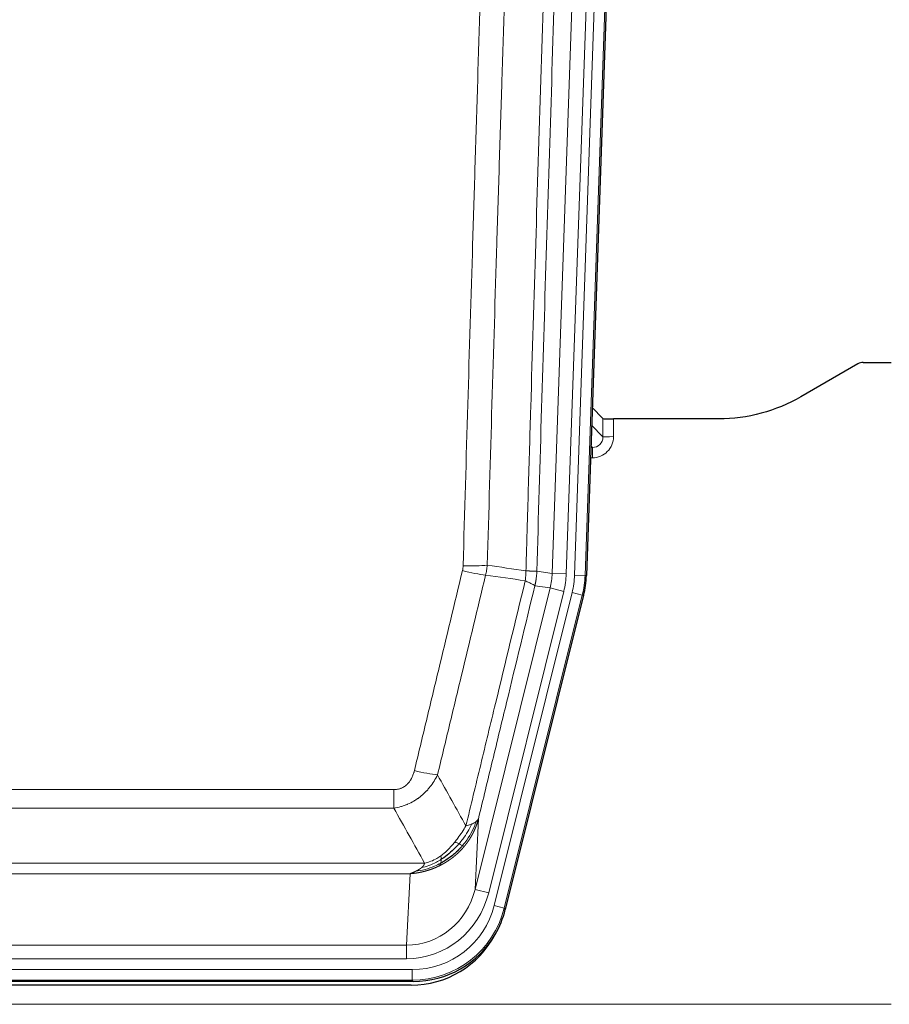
# Model space of a CAD drawing. Header units: inches. Extents: x 0 to 20790, y -12 to 14700.
# Tile 44 of 256: x 6093 to 6340, y 4926 to 5206. Entities that reach past the tile are written whole.
import ezdxf

# ---------------------------------------------------------------- set-up
doc = ezdxf.new("R2010")
doc.units = ezdxf.units.IN
doc.layers.add('1', color=7, linetype='Continuous', true_color=0xffffff)

msp = doc.modelspace()

# ---------------------------------------------------------------- linework, layer by layer
at = {"layer": '1', "color": 110, "linetype": 'Continuous', "lineweight": 13}
for p, q in [((6244.109, 5048.348), (6257.175, 5422.519)), ((6261.167, 5422.38), (6248.101, 5048.209)), ((6250.448, 5047.879), (6263.559, 5423.322)), ((6266.553, 5423.217), (6253.442, 5047.774)), ((6258.521, 5087.093), (6258.51, 5092.324)), ((6255.307, 5090.421), (6258.521, 5087.093)), ((6261.508, 5092.223), (6261.519, 5087.175)), ((6255.085, 5084.086), (6255.528, 5084.086)), ((6255.528, 5084.086), (6255.101, 5084.528)), ((6255.528, 5084.086), (6255.528, 5081.166)), ((6255.528, 5081.166), (6254.983, 5081.166)), ((6239.732, 5048.963), (6244.109, 5048.348)), ((6244.109, 5048.348), (6248.101, 5048.209)), ((6253.442, 5047.774), (6250.448, 5047.879)), ((6253.442, 5047.774), (6253.815, 5047.722)), ((6243.527, 5044.214), (6239.176, 5044.825)), ((6222.176, 4958.576), (6243.527, 5044.214)), ((6226.051, 4957.609), (6247.403, 5043.247)), ((6227.577, 4953.982), (6249.751, 5042.917)), ((6252.657, 5042.193), (6230.483, 4953.258)), ((6243.527, 5044.214), (6247.403, 5043.247)), ((6252.657, 5042.193), (6249.751, 5042.917)), ((6253.031, 5042.14), (6252.657, 5042.193)), ((5993.74, 4986.93), (6199.083, 4986.93)), ((6199.083, 4981.689), (6199.083, 4986.93)), ((6199.083, 4981.689), (5993.74, 4981.689)), ((6223.133, 4978.631), (6222.176, 4958.576)), ((5985.008, 4966.07), (6207.814, 4966.07)), ((6203.701, 4963.04), (5989.121, 4963.04)), ((6202.733, 4942.761), (6203.701, 4963.04)), ((6226.051, 4957.609), (6222.176, 4958.576)), ((6230.483, 4953.258), (6227.577, 4953.982)), ((6230.483, 4953.258), (6230.777, 4952.883)), ((5990.09, 4942.761), (6202.733, 4942.761)), ((6202.733, 4938.897), (6202.733, 4942.761)), ((6202.733, 4938.897), (5990.09, 4938.897)), ((5988.501, 4935.814), (6204.321, 4935.814)), ((6204.321, 4932.818), (6204.321, 4935.814)), ((6204.321, 4932.818), (5988.501, 4932.818)), ((6204.614, 4932.443), (6204.321, 4932.818)), ((5852.411, 4925.957), (6340.411, 4925.957))]:
    msp.add_line(p, q, dxfattribs=at)
at = {"layer": '1', "color": 2, "linetype": 'Continuous', "lineweight": 25}
for p, q in [((6266.933, 5423.367), (6253.815, 5047.722)), ((6330.955, 5107.835), (6314.791, 5098.493)), ((6332.454, 5108.237), (6340.411, 5108.237)), ((6258.51, 5092.324), (6255.482, 5095.459)), ((6291.411, 5092.223), (6261.508, 5092.223)), ((6253.031, 5042.14), (6230.777, 4952.883)), ((6204.614, 4932.443), (5988.208, 4932.443)), ((6204.023, 4931.4), (5988.8, 4931.4))]:
    msp.add_line(p, q, dxfattribs=at)
for centre, major_axis, ratio, start_param, end_param in [((6332.457, 5105.233), (0.923, -2.86), 0.9982885, 2.8298327, 3.3530369), ((6261.508, 5092.328), (3, 0), 0.0349646, 3.1753451, 4.712515), ((6226.795, 5048.673, 0), (-26.774, 3.763), 0.9986144, 3.0370169, 3.2461684), ((6204.557, 4959.48, 0), (-16.66, 21.323), 0.9977958, 3.5187977, 3.8037475), ((6203.997, 4958.416, 0), (-16.639, 21.297), 0.9990195, 2.4788434, 3.5628372), ((6204.557, 4959.48, 0), (-16.66, 21.323), 0.9977958, 2.4794378, 3.5187977)]:
    msp.add_ellipse(centre, major_axis=major_axis, ratio=ratio, start_param=start_param, end_param=end_param, dxfattribs=at)
at = {"layer": '1', "color": 110, "linetype": 'Continuous', "lineweight": 13}
for centre, major_axis, ratio, start_param, end_param in [((6255.515, 5087.175), (3.237, -5.067), 0.9977321, 5.7157535, 7.2865499), ((6255.515, 5087.097), (1.726, -2.474), 0.9943829, 5.6754356, 7.2462319), ((6261.519, 5087.097), (-3, -0.006), 0.0261769, 4.7123351, 6.249505), ((6218.778, 5051.668), (-9.996, 0.288), 0.1133347, 1.5740649, 2.3314742), ((6218.591, 5050.262), (-9.719, 2.353), 0.1107863, 1.5976112, 2.3432486), ((6224.083, 5049.055), (19.844, -2.789), 0.9980617, 6.1786096, 6.387761), ((6224.083, 5049.055), (23.799, -3.345), 0.9986144, 6.1786096, 6.387761), ((6226.43, 5048.725, 0), (-23.799, 3.345), 0.9986144, 3.0370169, 3.2461684), ((6226.43, 5048.725), (26.766, -3.762), 0.9989218, 6.1786096, 6.387761), ((6204.929, 4993.688), (9.722, -2.342), 0.1329353, 4.744395, 5.4873531), ((6202.812, 4963.744), (-1.001, -20.961), 0.9530564, 0.0460885, 1.3674009), ((6202.812, 4963.744, 0), (-1.185, -24.82), 0.9658521, 0.0460885, 1.3674009), ((6204.27, 4959.846, 0), (-14.809, 18.954), 0.9977958, 2.4794378, 3.8037475), ((6204.27, 4959.846), (16.651, -21.313), 0.9982842, 5.6210305, 6.9453401)]:
    msp.add_ellipse(centre, major_axis=major_axis, ratio=ratio, start_param=start_param, end_param=end_param, dxfattribs=at)
for points, knots in [([(6236.643, 5049.094), (6236.698, 5051.027), (6236.754, 5052.961), (6236.866, 5056.828), (6237.035, 5062.63), (6237.43, 5076.171), (6237.774, 5087.783), (6238.467, 5111.016), (6239.407, 5142.016), (6240.866, 5188.58), (6241.87, 5219.666), (6242.444, 5237.164), (6242.508, 5239.109), (6242.636, 5242.998), (6242.828, 5248.831), (6243.28, 5262.444), (6243.671, 5274.115), (6244, 5283.842), (6244.066, 5285.787), (6244.198, 5289.678), (6244.396, 5295.514), (6244.861, 5309.131), (6245.264, 5320.802), (6246.075, 5344.142), (6247.173, 5375.261), (6248.3, 5406.373), (6248.872, 5421.928)], [0, 0, 0, 0, 0.015625, 0.015625, 0.03125, 0.0625, 0.125, 0.125, 0.25, 0.375, 0.5, 0.5, 0.515625, 0.515625, 0.53125, 0.5625, 0.625, 0.625, 0.640625, 0.640625, 0.65625, 0.6875, 0.75, 0.75, 0.875, 1, 1, 1, 1]), ([(6251.927, 5420.452), (6251.357, 5404.953), (6250.233, 5373.952), (6249.139, 5342.945), (6248.329, 5319.688), (6247.928, 5308.059), (6247.464, 5294.49), (6247.266, 5288.675), (6247.135, 5284.798), (6247.069, 5282.86), (6246.741, 5273.168), (6246.351, 5261.54), (6245.901, 5247.975), (6245.709, 5242.163), (6245.581, 5238.288), (6245.517, 5236.351), (6244.945, 5218.916), (6243.943, 5187.942), (6242.489, 5141.547), (6241.082, 5095.217), (6240.177, 5064.374), (6239.732, 5048.963)], [0, 0, 0, 0, 0.125, 0.25, 0.25, 0.3125, 0.34375, 0.359375, 0.359375, 0.375, 0.375, 0.4375, 0.46875, 0.484375, 0.484375, 0.5, 0.5, 0.625, 0.75, 0.875, 1, 1, 1, 1]), ([(6218.778, 5050.534), (6219.216, 5065.772), (6220.106, 5096.272), (6221.027, 5126.82), (6221.729, 5149.749), (6221.965, 5157.395), (6222.441, 5172.692), (6222.681, 5180.344), (6223.406, 5203.308), (6223.897, 5218.624), (6224.521, 5237.778), (6224.646, 5241.609), (6224.897, 5249.27), (6225.275, 5260.763), (6225.658, 5272.255), (6226.429, 5295.24), (6227.471, 5325.887), (6229.079, 5371.859), (6230.179, 5402.508), (6230.737, 5417.832)], [0, 0, 0, 0, 0.125, 0.25, 0.25, 0.3125, 0.3125, 0.375, 0.375, 0.5, 0.5, 0.53125, 0.53125, 0.5625, 0.625, 0.625, 0.75, 0.875, 1, 1, 1, 1]), ([(6237.62, 5417.489), (6237.062, 5402.183), (6235.96, 5371.573), (6234.35, 5325.658), (6233.306, 5295.049), (6232.535, 5272.093), (6232.152, 5260.615), (6231.773, 5249.137), (6231.521, 5241.485), (6231.396, 5237.659), (6230.771, 5218.529), (6230.28, 5203.232), (6229.553, 5180.296), (6229.313, 5172.654), (6228.837, 5157.376), (6228.6, 5149.739), (6227.897, 5126.839), (6226.976, 5096.33), (6226.084, 5065.868), (6225.646, 5050.649)], [0, 0, 0, 0, 0.125, 0.25, 0.375, 0.375, 0.4375, 0.46875, 0.46875, 0.5, 0.5, 0.625, 0.625, 0.6875, 0.6875, 0.75, 0.75, 0.875, 1, 1, 1, 1]), ([(6218.778, 5050.534), (6218.771, 5050.296), (6218.752, 5050.059), (6218.69, 5049.588), (6218.647, 5049.355), (6218.591, 5049.123)], [0, 0, 0, 0, 0.5, 0.5, 1, 1, 1, 1]), ([(6204.929, 4992.321), (6206.064, 4997.048), (6207.199, 5001.777), (6209.471, 5011.239), (6210.609, 5015.971), (6214.024, 5030.172), (6216.305, 5039.644), (6218.591, 5049.123)], [0, 0, 0, 0, 0.25, 0.25, 0.5, 0.5, 1, 1, 1, 1]), ([(6225.187, 5047.849), (6222.899, 5038.384), (6220.615, 5028.924), (6217.195, 5014.743), (6216.057, 5010.017), (6213.781, 5000.569), (6212.645, 4995.847), (6211.509, 4991.126)], [0, 0, 0, 0, 0.5, 0.5, 0.75, 0.75, 1, 1, 1, 1]), ([(6236.643, 5049.094), (6236.622, 5048.616), (6236.606, 5048.141), (6236.548, 5047.195), (6236.506, 5046.726), (6236.431, 5046.26)], [0, 0, 0, 0, 0.5, 0.5, 1, 1, 1, 1]), ([(6236.643, 5049.094), (6236.655, 5049.093), (6236.681, 5049.091), (6236.719, 5049.088), (6236.757, 5049.084), (6236.795, 5049.081), (6236.833, 5049.078), (6236.872, 5049.075), (6236.91, 5049.072), (6236.949, 5049.069), (6236.987, 5049.066), (6237.026, 5049.063), (6237.065, 5049.06), (6237.104, 5049.057), (6237.143, 5049.054), (6237.182, 5049.051), (6237.221, 5049.049), (6237.26, 5049.046), (6237.3, 5049.043), (6237.339, 5049.04), (6237.378, 5049.038), (6237.417, 5049.035), (6237.456, 5049.032), (6237.496, 5049.03), (6237.535, 5049.027), (6237.574, 5049.025), (6237.613, 5049.022), (6237.652, 5049.02), (6237.691, 5049.017), (6237.73, 5049.015), (6237.769, 5049.013), (6237.808, 5049.01), (6237.847, 5049.008), (6237.886, 5049.006), (6237.924, 5049.004), (6237.963, 5049.002), (6238.001, 5048.999), (6238.039, 5048.997), (6238.078, 5048.995), (6238.116, 5048.993), (6238.153, 5048.991), (6238.191, 5048.99), (6238.228, 5048.988), (6238.266, 5048.986), (6238.303, 5048.984), (6238.34, 5048.983), (6238.376, 5048.981), (6238.413, 5048.979), (6238.449, 5048.978), (6238.485, 5048.976), (6238.521, 5048.975), (6238.556, 5048.973), (6238.591, 5048.972), (6238.626, 5048.971), (6238.661, 5048.97), (6238.695, 5048.968), (6238.729, 5048.967), (6238.763, 5048.966), (6238.796, 5048.965), (6238.831, 5048.964), (6238.868, 5048.963), (6238.906, 5048.962), (6238.944, 5048.961), (6238.981, 5048.96), (6239.017, 5048.959), (6239.052, 5048.959), (6239.086, 5048.958), (6239.119, 5048.957), (6239.152, 5048.957), (6239.184, 5048.956), (6239.215, 5048.955), (6239.245, 5048.955), (6239.274, 5048.955), (6239.302, 5048.954), (6239.33, 5048.954), (6239.356, 5048.954), (6239.382, 5048.954), (6239.407, 5048.954), (6239.431, 5048.954), (6239.454, 5048.954), (6239.476, 5048.954), (6239.498, 5048.954), (6239.518, 5048.954), (6239.538, 5048.954), (6239.557, 5048.954), (6239.575, 5048.955), (6239.592, 5048.955), (6239.608, 5048.956), (6239.623, 5048.956), (6239.637, 5048.956), (6239.651, 5048.957), (6239.663, 5048.958), (6239.675, 5048.958), (6239.686, 5048.959), (6239.696, 5048.959), (6239.705, 5048.96), (6239.713, 5048.961), (6239.72, 5048.962), (6239.727, 5048.963), (6239.73, 5048.963), (6239.732, 5048.963)], [0, 0, 0, 0, 0.0069372, 0.0139334, 0.0209887, 0.028103, 0.0352764, 0.0425088, 0.0498003, 0.0571509, 0.0645605, 0.0720292, 0.0795569, 0.0871437, 0.0947896, 0.1024945, 0.1102584, 0.1180815, 0.1259636, 0.1339048, 0.141905, 0.1499643, 0.1580827, 0.1662601, 0.1744966, 0.1827922, 0.1911468, 0.1995605, 0.2080333, 0.2165651, 0.225156, 0.233806, 0.2425151, 0.2512832, 0.2601104, 0.2689967, 0.277942, 0.2869465, 0.29601, 0.3051325, 0.3143142, 0.3235549, 0.3328547, 0.3422136, 0.3516315, 0.3611085, 0.3706446, 0.3802398, 0.3898941, 0.3996074, 0.4093798, 0.4192113, 0.4291019, 0.4390515, 0.4490602, 0.459128, 0.4692549, 0.4794409, 0.4896859, 0.4999901, 0.5124905, 0.524991, 0.5374914, 0.5499918, 0.5624922, 0.5749926, 0.587493, 0.5999934, 0.6124937, 0.6249941, 0.6374944, 0.6499948, 0.6624951, 0.6749954, 0.6874957, 0.699996, 0.7124963, 0.7249966, 0.7374968, 0.7499971, 0.7624973, 0.7749976, 0.7874978, 0.799998, 0.8124982, 0.8249984, 0.8374986, 0.8499988, 0.8624989, 0.8749991, 0.8874992, 0.8999993, 0.9124995, 0.9249996, 0.9374997, 0.9499998, 0.9624998, 0.9749999, 0.9875, 1, 1, 1, 1]), ([(6239.732, 5048.963), (6239.732, 5048.951), (6239.73, 5048.903), (6239.727, 5048.801), (6239.72, 5048.635), (6239.708, 5048.405), (6239.69, 5048.112), (6239.661, 5047.756), (6239.619, 5047.337), (6239.575, 5046.978), (6239.537, 5046.703), (6239.511, 5046.531), (6239.485, 5046.365), (6239.458, 5046.202), (6239.431, 5046.045), (6239.403, 5045.892), (6239.375, 5045.743), (6239.347, 5045.599), (6239.318, 5045.459), (6239.289, 5045.323), (6239.261, 5045.193), (6239.232, 5045.066), (6239.204, 5044.944), (6239.185, 5044.864), (6239.176, 5044.825)], [0, 0, 0, 0, 0.0092499, 0.0337179, 0.073404, 0.128308, 0.1984299, 0.2837694, 0.3843264, 0.5001005, 0.5424888, 0.5838484, 0.6241794, 0.6634821, 0.7017567, 0.7390032, 0.7752221, 0.8104134, 0.8445775, 0.8777146, 0.909825, 0.9409091, 0.9709673, 1, 1, 1, 1]), ([(6219.577, 4976.617), (6220.975, 4982.411), (6222.374, 4988.208), (6225.176, 4999.806), (6226.579, 5005.608), (6230.793, 5023.019), (6233.608, 5034.635), (6236.431, 5046.26)], [0, 0, 0, 0, 0.25, 0.25, 0.5, 0.5, 1, 1, 1, 1]), ([(6239.176, 5044.825), (6236.49, 5033.777), (6233.81, 5022.736), (6229.799, 5006.187), (6228.464, 5000.673), (6225.796, 4989.649), (6224.464, 4984.139), (6223.133, 4978.631)], [0, 0, 0, 0, 0.5, 0.5, 0.75, 0.75, 1, 1, 1, 1]), ([(6236.431, 5046.26), (6236.839, 5046.067), (6237.212, 5045.893), (6237.87, 5045.583), (6238.156, 5045.446), (6238.627, 5045.209), (6238.813, 5045.109), (6239.077, 5044.942), (6239.154, 5044.876), (6239.176, 5044.825)], [0, 0, 0, 0, 0.25, 0.25, 0.5, 0.5, 0.75, 0.75, 1, 1, 1, 1]), ([(6204.929, 4992.321), (6204.908, 4992.233), (6204.886, 4992.146), (6204.84, 4991.972), (6204.816, 4991.885), (6204.741, 4991.626), (6204.686, 4991.455), (6204.568, 4991.117), (6204.505, 4990.95), (6204.368, 4990.62), (6204.295, 4990.457), (6204.138, 4990.136), (6204.054, 4989.978), (6203.918, 4989.744), (6203.872, 4989.667), (6203.775, 4989.514), (6203.726, 4989.438), (6203.572, 4989.214), (6203.464, 4989.07), (6203.236, 4988.791), (6203.116, 4988.657), (6202.927, 4988.464), (6202.829, 4988.369), (6202.728, 4988.278), (6202.66, 4988.218), (6202.626, 4988.188), (6202.451, 4988.042), (6202.307, 4987.934), (6201.86, 4987.631), (6201.543, 4987.462), (6201.123, 4987.292), (6201.038, 4987.26), (6200.865, 4987.201), (6200.778, 4987.174), (6200.516, 4987.098), (6200.34, 4987.058), (6199.986, 4986.993), (6199.807, 4986.969), (6199.447, 4986.938), (6199.265, 4986.93), (6199.083, 4986.93)], [0, 0, 0, 0, 0.03125, 0.03125, 0.0625, 0.0625, 0.125, 0.125, 0.1875, 0.1875, 0.25, 0.25, 0.3125, 0.3125, 0.34375, 0.34375, 0.375, 0.375, 0.4375, 0.4375, 0.5, 0.5, 0.53125, 0.546875, 0.546875, 0.5625, 0.5625, 0.625, 0.625, 0.75, 0.75, 0.78125, 0.78125, 0.8125, 0.8125, 0.875, 0.875, 0.9375, 0.9375, 1, 1, 1, 1]), ([(6211.509, 4991.126), (6211.212, 4990.515), (6210.886, 4989.923), (6210.173, 4988.779), (6209.786, 4988.227), (6209.158, 4987.431), (6208.886, 4987.106), (6208.601, 4986.79), (6208.486, 4986.664), (6208.427, 4986.602), (6208.252, 4986.416), (6208.133, 4986.293), (6207.531, 4985.693), (6207.022, 4985.244), (6206.349, 4984.722), (6206.213, 4984.62), (6206.006, 4984.47), (6205.937, 4984.42), (6205.797, 4984.323), (6205.727, 4984.274), (6205.375, 4984.036), (6205.088, 4983.855), (6204.212, 4983.341), (6203.607, 4983.037), (6202.903, 4982.739), (6202.825, 4982.707), (6202.667, 4982.643), (6202.588, 4982.612), (6202.35, 4982.52), (6202.191, 4982.462), (6201.711, 4982.295), (6201.388, 4982.195), (6200.413, 4981.924), (6199.753, 4981.786), (6199.083, 4981.689)], [0, 0, 0, 0, 0.125, 0.125, 0.25, 0.25, 0.3125, 0.328125, 0.328125, 0.34375, 0.34375, 0.375, 0.375, 0.5, 0.5, 0.53125, 0.53125, 0.546875, 0.546875, 0.5625, 0.5625, 0.625, 0.625, 0.75, 0.75, 0.765625, 0.765625, 0.78125, 0.78125, 0.8125, 0.8125, 0.875, 0.875, 1, 1, 1, 1]), ([(6222.494, 4977.848), (6221.882, 4976.035), (6220.986, 4974.256), (6219.456, 4972.074), (6219.046, 4971.544), (6218.611, 4971.034)], [0, 0, 0, 0, 0.75, 0.75, 1, 1, 1, 1]), ([(6223.133, 4978.631), (6223.127, 4978.608), (6223.115, 4978.562), (6223.097, 4978.494), (6223.079, 4978.426), (6223.061, 4978.358), (6223.042, 4978.291), (6223.023, 4978.223), (6223.004, 4978.156), (6222.985, 4978.09), (6222.966, 4978.024), (6222.947, 4977.957), (6222.927, 4977.892), (6222.907, 4977.826), (6222.887, 4977.761), (6222.867, 4977.696), (6222.847, 4977.632), (6222.827, 4977.568), (6222.806, 4977.504), (6222.785, 4977.44), (6222.765, 4977.377), (6222.744, 4977.313), (6222.722, 4977.251), (6222.701, 4977.188), (6222.68, 4977.126), (6222.658, 4977.064), (6222.637, 4977.002), (6222.615, 4976.941), (6222.593, 4976.88), (6222.571, 4976.819), (6222.549, 4976.759), (6222.527, 4976.699), (6222.505, 4976.639), (6222.482, 4976.579), (6222.46, 4976.52), (6222.437, 4976.461), (6222.414, 4976.402), (6222.391, 4976.344), (6222.369, 4976.286), (6222.345, 4976.228), (6222.322, 4976.171), (6222.299, 4976.113), (6222.276, 4976.056), (6222.252, 4976), (6222.229, 4975.943), (6222.205, 4975.887), (6222.182, 4975.832), (6222.158, 4975.776), (6222.134, 4975.721), (6222.11, 4975.666), (6222.087, 4975.611), (6222.063, 4975.557), (6222.038, 4975.503), (6222.014, 4975.449), (6221.99, 4975.396), (6221.966, 4975.343), (6221.942, 4975.29), (6221.917, 4975.237), (6221.893, 4975.185), (6221.868, 4975.133), (6221.844, 4975.081), (6221.819, 4975.029), (6221.795, 4974.978), (6221.77, 4974.927), (6221.745, 4974.877), (6221.721, 4974.826), (6221.696, 4974.776), (6221.671, 4974.726), (6221.646, 4974.677), (6221.621, 4974.628), (6221.597, 4974.579), (6221.572, 4974.53), (6221.547, 4974.482), (6221.522, 4974.434), (6221.497, 4974.386), (6221.472, 4974.338), (6221.447, 4974.291), (6221.422, 4974.244), (6221.397, 4974.197), (6221.372, 4974.151), (6221.347, 4974.105), (6221.322, 4974.059), (6221.296, 4974.013), (6221.271, 4973.968), (6221.246, 4973.923), (6221.221, 4973.878), (6221.196, 4973.833), (6221.171, 4973.789), (6221.146, 4973.745), (6221.121, 4973.701), (6221.096, 4973.658), (6221.071, 4973.614), (6221.046, 4973.571), (6221.021, 4973.529), (6220.996, 4973.486), (6220.971, 4973.444), (6220.946, 4973.402), (6220.921, 4973.361), (6220.896, 4973.319), (6220.871, 4973.278), (6220.846, 4973.237), (6220.821, 4973.197), (6220.797, 4973.157), (6220.772, 4973.117), (6220.747, 4973.077), (6220.722, 4973.037), (6220.698, 4972.998), (6220.673, 4972.959), (6220.648, 4972.92), (6220.624, 4972.882), (6220.599, 4972.843), (6220.575, 4972.805), (6220.55, 4972.768), (6220.526, 4972.73), (6220.502, 4972.693), (6220.477, 4972.656), (6220.453, 4972.619), (6220.429, 4972.583), (6220.405, 4972.547), (6220.381, 4972.511), (6220.357, 4972.475), (6220.333, 4972.439), (6220.309, 4972.404), (6220.285, 4972.369), (6220.261, 4972.334), (6220.237, 4972.3), (6220.214, 4972.266), (6220.19, 4972.232), (6220.166, 4972.198), (6220.143, 4972.164), (6220.12, 4972.131), (6220.096, 4972.098), (6220.073, 4972.065), (6220.05, 4972.033), (6220.027, 4972), (6220.004, 4971.968), (6219.981, 4971.936), (6219.958, 4971.905), (6219.935, 4971.873), (6219.912, 4971.842), (6219.89, 4971.811), (6219.867, 4971.781), (6219.845, 4971.75), (6219.822, 4971.72), (6219.8, 4971.69), (6219.778, 4971.66), (6219.756, 4971.631), (6219.734, 4971.601), (6219.712, 4971.572), (6219.69, 4971.544), (6219.668, 4971.515), (6219.647, 4971.487), (6219.625, 4971.459), (6219.604, 4971.431), (6219.582, 4971.403), (6219.561, 4971.375), (6219.54, 4971.348), (6219.519, 4971.321), (6219.498, 4971.294), (6219.477, 4971.268), (6219.456, 4971.241), (6219.435, 4971.215), (6219.415, 4971.189), (6219.395, 4971.164), (6219.374, 4971.138), (6219.354, 4971.113), (6219.334, 4971.088), (6219.314, 4971.063), (6219.294, 4971.039), (6219.274, 4971.014), (6219.255, 4970.99), (6219.235, 4970.966), (6219.216, 4970.942), (6219.196, 4970.919), (6219.177, 4970.895), (6219.158, 4970.872), (6219.139, 4970.849), (6219.12, 4970.827), (6219.108, 4970.812), (6219.101, 4970.804)], [0, 0, 0, 0, 0.0080212, 0.0160154, 0.0239827, 0.0319231, 0.0398365, 0.0477229, 0.0555824, 0.0634149, 0.0712205, 0.0789992, 0.0867509, 0.0944756, 0.1021734, 0.1098443, 0.1174881, 0.1251051, 0.1326951, 0.1402581, 0.1477942, 0.1553034, 0.1627856, 0.1702408, 0.1776691, 0.1850704, 0.1924448, 0.1997923, 0.2071128, 0.2144063, 0.2216729, 0.2289126, 0.2361253, 0.243311, 0.2504698, 0.2576016, 0.2647065, 0.2717845, 0.2788355, 0.2858595, 0.2928566, 0.2998268, 0.30677, 0.3136862, 0.3205755, 0.3274379, 0.3342733, 0.3410817, 0.3478632, 0.3546178, 0.3613454, 0.3680461, 0.3747198, 0.3813665, 0.3879863, 0.3945792, 0.4011451, 0.4076841, 0.4141961, 0.4206811, 0.4271393, 0.4335704, 0.4399746, 0.4463519, 0.4527022, 0.4590256, 0.465322, 0.4715915, 0.477834, 0.4840496, 0.4902382, 0.4963999, 0.5025346, 0.5086424, 0.5147232, 0.5207771, 0.526804, 0.532804, 0.5387771, 0.5447232, 0.5506423, 0.5565345, 0.5623997, 0.568238, 0.5740494, 0.5798338, 0.5855912, 0.5913217, 0.5970253, 0.6027019, 0.6083515, 0.6139742, 0.61957, 0.6251388, 0.6306807, 0.6361956, 0.6416836, 0.6471446, 0.6525787, 0.6579858, 0.663366, 0.6687192, 0.6740455, 0.6793448, 0.6846172, 0.6898627, 0.6950812, 0.7002727, 0.7054373, 0.710575, 0.7156857, 0.7207694, 0.7258262, 0.7308561, 0.735859, 0.740835, 0.745784, 0.7507061, 0.7556012, 0.7604694, 0.7653107, 0.7701249, 0.7749123, 0.7796727, 0.7844061, 0.7891127, 0.7937922, 0.7984448, 0.8030705, 0.8076692, 0.812241, 0.8167858, 0.8213037, 0.8257947, 0.8302587, 0.8346957, 0.8391058, 0.843489, 0.8478452, 0.8521745, 0.8564768, 0.8607522, 0.8650006, 0.8692221, 0.8734166, 0.8775842, 0.8817249, 0.8858386, 0.8899254, 0.8939852, 0.8980181, 0.902024, 0.906003, 0.909955, 0.9138802, 0.9177783, 0.9216495, 0.9254938, 0.9293111, 0.9331015, 0.936865, 0.9406015, 0.944311, 0.9479937, 0.9516493, 0.9552781, 0.9588799, 0.9624547, 0.9660026, 0.9695236, 0.9730176, 0.9764847, 0.9799249, 0.9833381, 0.9867243, 0.9900837, 0.993416, 0.9967215, 1, 1, 1, 1]), ([(6222.494, 4977.848), (6222.455, 4977.818), (6222.415, 4977.788), (6222.247, 4977.669), (6222.108, 4977.582), (6221.805, 4977.414), (6221.64, 4977.333), (6221.405, 4977.228), (6221.345, 4977.202), (6221.284, 4977.176)], [0, 0, 0, 0, 0.125, 0.125, 0.5, 0.5, 0.875, 0.875, 1, 1, 1, 1]), ([(6223.133, 4978.631), (6223.049, 4978.422), (6222.907, 4978.223), (6222.644, 4977.971), (6222.572, 4977.909), (6222.494, 4977.848)], [0, 0, 0, 0, 0.75, 0.75, 1, 1, 1, 1]), ([(6219.577, 4976.617), (6218.884, 4975.477), (6218.117, 4974.288), (6216.99, 4972.758), (6216.7, 4972.38), (6216.401, 4972.01)], [0, 0, 0, 0, 0.75, 0.75, 1, 1, 1, 1]), ([(6221.284, 4977.176), (6220.585, 4975.711), (6219.714, 4974.256), (6218.354, 4972.438), (6217.997, 4971.993), (6217.626, 4971.561)], [0, 0, 0, 0, 0.75, 0.75, 1, 1, 1, 1]), ([(6221.284, 4977.176), (6221.161, 4977.125), (6221.033, 4977.075), (6220.7, 4976.953), (6220.49, 4976.882), (6220.048, 4976.746), (6219.817, 4976.68), (6219.577, 4976.617)], [0, 0, 0, 0, 0.25, 0.25, 0.625, 0.625, 1, 1, 1, 1]), ([(6219.101, 4970.804), (6219.087, 4970.787), (6219.057, 4970.752), (6219.013, 4970.699), (6218.969, 4970.647), (6218.925, 4970.595), (6218.88, 4970.543), (6218.835, 4970.491), (6218.791, 4970.44), (6218.746, 4970.389), (6218.701, 4970.338), (6218.656, 4970.287), (6218.611, 4970.237), (6218.565, 4970.186), (6218.52, 4970.136), (6218.475, 4970.087), (6218.429, 4970.037), (6218.384, 4969.988), (6218.338, 4969.938), (6218.292, 4969.89), (6218.246, 4969.841), (6218.2, 4969.792), (6218.154, 4969.744), (6218.108, 4969.696), (6218.062, 4969.648), (6218.015, 4969.6), (6217.969, 4969.553), (6217.923, 4969.506), (6217.876, 4969.459), (6217.829, 4969.412), (6217.783, 4969.366), (6217.736, 4969.319), (6217.689, 4969.273), (6217.642, 4969.227), (6217.595, 4969.182), (6217.548, 4969.136), (6217.501, 4969.091), (6217.454, 4969.046), (6217.407, 4969.001), (6217.359, 4968.957), (6217.312, 4968.912), (6217.264, 4968.868), (6217.217, 4968.824), (6217.169, 4968.78), (6217.122, 4968.737), (6217.074, 4968.694), (6217.026, 4968.65), (6216.978, 4968.608), (6216.931, 4968.565), (6216.883, 4968.522), (6216.835, 4968.48), (6216.787, 4968.438), (6216.739, 4968.396), (6216.691, 4968.355), (6216.642, 4968.313), (6216.594, 4968.272), (6216.546, 4968.231), (6216.498, 4968.19), (6216.449, 4968.15), (6216.401, 4968.109), (6216.352, 4968.069), (6216.304, 4968.029), (6216.256, 4967.99), (6216.207, 4967.95), (6216.158, 4967.911), (6216.11, 4967.872), (6216.061, 4967.833), (6216.013, 4967.794), (6215.964, 4967.756), (6215.915, 4967.717), (6215.866, 4967.679), (6215.818, 4967.641), (6215.769, 4967.604), (6215.72, 4967.566), (6215.671, 4967.529), (6215.622, 4967.492), (6215.573, 4967.455), (6215.524, 4967.418), (6215.475, 4967.382), (6215.426, 4967.346), (6215.377, 4967.309), (6215.328, 4967.274), (6215.279, 4967.238), (6215.23, 4967.202), (6215.181, 4967.167), (6215.132, 4967.132), (6215.083, 4967.097), (6215.034, 4967.063), (6214.985, 4967.028), (6214.936, 4966.994), (6214.886, 4966.96), (6214.837, 4966.926), (6214.788, 4966.892), (6214.739, 4966.859), (6214.69, 4966.825), (6214.641, 4966.792), (6214.591, 4966.759), (6214.542, 4966.726), (6214.493, 4966.694), (6214.444, 4966.661), (6214.395, 4966.629), (6214.346, 4966.597), (6214.296, 4966.566), (6214.247, 4966.534), (6214.198, 4966.502), (6214.149, 4966.471), (6214.1, 4966.44), (6214.051, 4966.409), (6214.001, 4966.379), (6213.952, 4966.348), (6213.903, 4966.318), (6213.854, 4966.288), (6213.805, 4966.258), (6213.756, 4966.228), (6213.707, 4966.199), (6213.658, 4966.169), (6213.609, 4966.14), (6213.559, 4966.111), (6213.51, 4966.082), (6213.461, 4966.053), (6213.412, 4966.025), (6213.363, 4965.997), (6213.314, 4965.968), (6213.266, 4965.941), (6213.217, 4965.913), (6213.168, 4965.885), (6213.119, 4965.858), (6213.07, 4965.831), (6213.021, 4965.803), (6212.972, 4965.777), (6212.924, 4965.75), (6212.875, 4965.723), (6212.826, 4965.697), (6212.777, 4965.671), (6212.729, 4965.645), (6212.68, 4965.619), (6212.631, 4965.593), (6212.583, 4965.568), (6212.534, 4965.542), (6212.486, 4965.517), (6212.437, 4965.492), (6212.389, 4965.467), (6212.34, 4965.443), (6212.292, 4965.418), (6212.244, 4965.394), (6212.195, 4965.369), (6212.147, 4965.345), (6212.115, 4965.33), (6212.099, 4965.322)], [0, 0, 0, 0, 0.0076941, 0.0153765, 0.0230472, 0.0307061, 0.0383534, 0.045989, 0.0536129, 0.061225, 0.0688255, 0.0764143, 0.0839914, 0.0915567, 0.0991104, 0.1066524, 0.1141827, 0.1217013, 0.1292082, 0.1367034, 0.1441869, 0.1516588, 0.1591189, 0.1665674, 0.1740041, 0.1814292, 0.1888426, 0.1962444, 0.2036344, 0.2110128, 0.2183794, 0.2257344, 0.2330778, 0.2404094, 0.2477294, 0.2550377, 0.2623343, 0.2696193, 0.2768926, 0.2841542, 0.2914041, 0.2986424, 0.305869, 0.313084, 0.3202872, 0.3274789, 0.3346588, 0.3418271, 0.3489838, 0.3561287, 0.3632621, 0.3703837, 0.3774937, 0.3845921, 0.3916788, 0.3987539, 0.4058173, 0.412869, 0.4199092, 0.4269376, 0.4339544, 0.4409596, 0.4479532, 0.454935, 0.4619053, 0.4688639, 0.4758109, 0.4827462, 0.4896699, 0.496582, 0.5034825, 0.5103713, 0.5172485, 0.524114, 0.5309679, 0.5378102, 0.5446409, 0.55146, 0.5582674, 0.5650632, 0.5718474, 0.57862, 0.5853809, 0.5921303, 0.598868, 0.6055941, 0.6123087, 0.6190116, 0.6257029, 0.6323825, 0.6390506, 0.6457071, 0.652352, 0.6589853, 0.665607, 0.672217, 0.6788155, 0.6854024, 0.6919777, 0.6985414, 0.7050935, 0.7116341, 0.718163, 0.7246804, 0.7311862, 0.7376804, 0.744163, 0.750634, 0.7570935, 0.7635413, 0.7699776, 0.7764024, 0.7828155, 0.7892171, 0.7956072, 0.8019856, 0.8083525, 0.8147079, 0.8210516, 0.8273839, 0.8337045, 0.8400136, 0.8463112, 0.8525972, 0.8588716, 0.8651345, 0.8713859, 0.8776257, 0.8838539, 0.8900706, 0.8962758, 0.9024695, 0.9086516, 0.9148221, 0.9209812, 0.9271287, 0.9332646, 0.9393891, 0.945502, 0.9516034, 0.9576933, 0.9637717, 0.9698385, 0.9758938, 0.9819376, 0.9879699, 0.9939907, 1, 1, 1, 1]), ([(6216.401, 4972.01), (6216.252, 4971.825), (6216.1, 4971.642), (6215.486, 4970.919), (6215.007, 4970.397), (6214.012, 4969.416), (6213.498, 4968.956), (6212.791, 4968.398), (6212.612, 4968.262), (6212.432, 4968.132)], [0, 0, 0, 0, 0.125, 0.125, 0.5, 0.5, 0.875, 0.875, 1, 1, 1, 1]), ([(6217.626, 4971.561), (6217.527, 4971.61), (6217.426, 4971.657), (6217.169, 4971.771), (6217.011, 4971.835), (6216.701, 4971.942), (6216.547, 4971.984), (6216.401, 4972.01)], [0, 0, 0, 0, 0.25, 0.25, 0.625, 0.625, 1, 1, 1, 1]), ([(6218.611, 4971.034), (6218.58, 4971.051), (6218.548, 4971.069), (6218.414, 4971.144), (6218.301, 4971.207), (6218.051, 4971.343), (6217.915, 4971.416), (6217.724, 4971.513), (6217.675, 4971.537), (6217.626, 4971.561)], [0, 0, 0, 0, 0.125, 0.125, 0.5, 0.5, 0.875, 0.875, 1, 1, 1, 1]), ([(6219.101, 4970.804), (6219.03, 4970.817), (6218.931, 4970.862), (6218.729, 4970.969), (6218.673, 4971), (6218.611, 4971.034)], [0, 0, 0, 0, 0.75, 0.75, 1, 1, 1, 1]), ([(6212.582, 4967.15), (6212.125, 4966.858), (6211.661, 4966.587), (6209.79, 4965.593), (6208.354, 4965.052), (6206.943, 4964.732)], [0, 0, 0, 0, 0.25, 0.25, 1, 1, 1, 1]), ([(6212.432, 4968.132), (6212.071, 4967.871), (6211.704, 4967.629), (6210.21, 4966.748), (6209.034, 4966.283), (6207.814, 4966.07)], [0, 0, 0, 0, 0.25, 0.25, 1, 1, 1, 1]), ([(6212.413, 4966.034), (6212.426, 4966.074), (6212.437, 4966.115), (6212.482, 4966.284), (6212.511, 4966.421), (6212.555, 4966.705), (6212.57, 4966.854), (6212.58, 4967.051), (6212.581, 4967.101), (6212.582, 4967.15)], [0, 0, 0, 0, 0.125, 0.125, 0.5, 0.5, 0.875, 0.875, 1, 1, 1, 1]), ([(6212.582, 4967.15), (6212.584, 4967.248), (6212.582, 4967.345), (6212.569, 4967.579), (6212.553, 4967.713), (6212.505, 4967.95), (6212.472, 4968.053), (6212.432, 4968.132)], [0, 0, 0, 0, 0.25, 0.25, 0.625, 0.625, 1, 1, 1, 1]), ([(6212.099, 4965.322), (6212.077, 4965.311), (6212.034, 4965.29), (6211.969, 4965.258), (6211.904, 4965.227), (6211.839, 4965.195), (6211.774, 4965.165), (6211.709, 4965.134), (6211.643, 4965.103), (6211.578, 4965.073), (6211.513, 4965.043), (6211.448, 4965.014), (6211.383, 4964.984), (6211.318, 4964.955), (6211.253, 4964.926), (6211.187, 4964.897), (6211.122, 4964.869), (6211.057, 4964.841), (6210.992, 4964.813), (6210.926, 4964.785), (6210.861, 4964.758), (6210.796, 4964.73), (6210.731, 4964.703), (6210.665, 4964.676), (6210.6, 4964.65), (6210.535, 4964.624), (6210.47, 4964.598), (6210.405, 4964.572), (6210.339, 4964.546), (6210.274, 4964.521), (6210.209, 4964.496), (6210.144, 4964.471), (6210.078, 4964.446), (6210.013, 4964.422), (6209.948, 4964.397), (6209.883, 4964.374), (6209.818, 4964.35), (6209.753, 4964.326), (6209.687, 4964.303), (6209.622, 4964.28), (6209.557, 4964.257), (6209.492, 4964.235), (6209.427, 4964.212), (6209.362, 4964.19), (6209.297, 4964.168), (6209.232, 4964.147), (6209.167, 4964.125), (6209.102, 4964.104), (6209.037, 4964.083), (6208.972, 4964.062), (6208.907, 4964.041), (6208.843, 4964.021), (6208.778, 4964.001), (6208.713, 4963.981), (6208.648, 4963.961), (6208.584, 4963.942), (6208.519, 4963.923), (6208.454, 4963.904), (6208.39, 4963.885), (6208.325, 4963.866), (6208.26, 4963.848), (6208.196, 4963.83), (6208.131, 4963.812), (6208.067, 4963.794), (6208.003, 4963.777), (6207.938, 4963.759), (6207.874, 4963.742), (6207.81, 4963.725), (6207.745, 4963.709), (6207.681, 4963.692), (6207.617, 4963.676), (6207.553, 4963.66), (6207.489, 4963.644), (6207.425, 4963.628), (6207.361, 4963.613), (6207.297, 4963.598), (6207.233, 4963.583), (6207.17, 4963.568), (6207.106, 4963.553), (6207.042, 4963.539), (6206.978, 4963.525), (6206.915, 4963.511), (6206.851, 4963.497), (6206.788, 4963.483), (6206.724, 4963.47), (6206.661, 4963.457), (6206.598, 4963.444), (6206.535, 4963.431), (6206.471, 4963.418), (6206.408, 4963.406), (6206.345, 4963.393), (6206.282, 4963.381), (6206.219, 4963.37), (6206.156, 4963.358), (6206.094, 4963.346), (6206.031, 4963.335), (6205.968, 4963.324), (6205.905, 4963.313), (6205.843, 4963.302), (6205.78, 4963.292), (6205.718, 4963.282), (6205.656, 4963.271), (6205.593, 4963.261), (6205.531, 4963.252), (6205.469, 4963.242), (6205.407, 4963.233), (6205.345, 4963.223), (6205.283, 4963.214), (6205.221, 4963.205), (6205.16, 4963.197), (6205.098, 4963.188), (6205.036, 4963.18), (6204.975, 4963.172), (6204.913, 4963.164), (6204.852, 4963.156), (6204.791, 4963.148), (6204.729, 4963.141), (6204.668, 4963.134), (6204.607, 4963.127), (6204.546, 4963.12), (6204.485, 4963.113), (6204.424, 4963.106), (6204.364, 4963.1), (6204.303, 4963.094), (6204.242, 4963.088), (6204.182, 4963.082), (6204.122, 4963.076), (6204.061, 4963.07), (6204.001, 4963.065), (6203.941, 4963.06), (6203.881, 4963.055), (6203.821, 4963.05), (6203.761, 4963.045), (6203.721, 4963.042), (6203.701, 4963.04)], [0, 0, 0, 0, 0.0081592, 0.0163092, 0.0244501, 0.0325819, 0.0407045, 0.0488181, 0.0569225, 0.0650178, 0.0731041, 0.0811812, 0.0892493, 0.0973083, 0.1053581, 0.113399, 0.1214307, 0.1294534, 0.137467, 0.1454716, 0.1534671, 0.1614536, 0.169431, 0.1773994, 0.1853588, 0.1933091, 0.2012504, 0.2091827, 0.217106, 0.2250203, 0.2329256, 0.2408219, 0.2487092, 0.2565875, 0.2644568, 0.2723172, 0.2801686, 0.288011, 0.2958444, 0.303669, 0.3114845, 0.3192911, 0.3270888, 0.3348775, 0.3426574, 0.3504282, 0.3581902, 0.3659433, 0.3736874, 0.3814227, 0.389149, 0.3968665, 0.4045751, 0.4122748, 0.4199656, 0.4276476, 0.4353206, 0.4429849, 0.4506403, 0.4582868, 0.4659245, 0.4735534, 0.4811734, 0.4887846, 0.496387, 0.5039805, 0.5115653, 0.5191413, 0.5267084, 0.5342668, 0.5418164, 0.5493572, 0.5568893, 0.5644125, 0.5719271, 0.5794328, 0.5869298, 0.5944181, 0.6018976, 0.6093684, 0.6168305, 0.6242839, 0.6317285, 0.6391644, 0.6465917, 0.6540102, 0.6614201, 0.6688212, 0.6762137, 0.6835975, 0.6909727, 0.6983392, 0.705697, 0.7130462, 0.7203868, 0.7277187, 0.735042, 0.7423567, 0.7496628, 0.7569603, 0.7642491, 0.7715294, 0.7788011, 0.7860642, 0.7933187, 0.8005646, 0.807802, 0.8150309, 0.8222512, 0.8294629, 0.8366661, 0.8438608, 0.851047, 0.8582246, 0.8653938, 0.8725544, 0.8797065, 0.8868502, 0.8939854, 0.9011121, 0.9082303, 0.9153401, 0.9224414, 0.9295343, 0.9366187, 0.9436947, 0.9507623, 0.9578214, 0.9648722, 0.9719145, 0.9789485, 0.985974, 0.9929912, 1, 1, 1, 1]), ([(6203.701, 4963.04), (6203.706, 4963.043), (6203.717, 4963.047), (6203.733, 4963.054), (6203.75, 4963.061), (6203.767, 4963.069), (6203.784, 4963.076), (6203.802, 4963.083), (6203.821, 4963.091), (6203.839, 4963.099), (6203.858, 4963.107), (6203.878, 4963.115), (6203.897, 4963.123), (6203.918, 4963.132), (6203.938, 4963.141), (6203.959, 4963.149), (6203.981, 4963.158), (6204.002, 4963.167), (6204.025, 4963.177), (6204.047, 4963.186), (6204.07, 4963.196), (6204.093, 4963.206), (6204.117, 4963.216), (6204.141, 4963.226), (6204.166, 4963.236), (6204.191, 4963.247), (6204.216, 4963.257), (6204.242, 4963.268), (6204.268, 4963.279), (6204.294, 4963.291), (6204.321, 4963.302), (6204.348, 4963.314), (6204.376, 4963.326), (6204.404, 4963.338), (6204.433, 4963.35), (6204.462, 4963.363), (6204.491, 4963.375), (6204.52, 4963.388), (6204.55, 4963.401), (6204.581, 4963.415), (6204.612, 4963.428), (6204.643, 4963.442), (6204.675, 4963.456), (6204.707, 4963.47), (6204.739, 4963.485), (6204.772, 4963.5), (6204.805, 4963.515), (6204.838, 4963.53), (6204.872, 4963.545), (6204.907, 4963.561), (6204.942, 4963.577), (6204.977, 4963.593), (6205.012, 4963.609), (6205.048, 4963.626), (6205.085, 4963.643), (6205.121, 4963.66), (6205.158, 4963.678), (6205.196, 4963.695), (6205.234, 4963.713), (6205.259, 4963.726), (6205.272, 4963.732)], [0, 0, 0, 0, 0.0121901, 0.0245516, 0.0370849, 0.0497905, 0.0626689, 0.0757204, 0.0889455, 0.1023447, 0.1159182, 0.1296666, 0.14359, 0.1576889, 0.1719636, 0.1864145, 0.2010418, 0.2158458, 0.2308268, 0.2459852, 0.261321, 0.2768347, 0.2925265, 0.3083966, 0.3244452, 0.3406727, 0.357079, 0.3736646, 0.3904296, 0.4073742, 0.4244986, 0.4418029, 0.4592875, 0.4769523, 0.4947976, 0.5128236, 0.5310305, 0.5494183, 0.5679872, 0.5867374, 0.605669, 0.6247822, 0.644077, 0.6635537, 0.6832123, 0.7030529, 0.7230758, 0.7432809, 0.7636685, 0.7842385, 0.8049912, 0.8259267, 0.8470449, 0.8683461, 0.8898303, 0.9114976, 0.9333482, 0.955382, 0.9775993, 1, 1, 1, 1]), ([(6212.413, 4966.034), (6211.836, 4965.724), (6211.248, 4965.443), (6208.874, 4964.437), (6207.044, 4963.955), (6205.272, 4963.732)], [0, 0, 0, 0, 0.25, 0.25, 1, 1, 1, 1]), ([(6205.272, 4963.732), (6205.286, 4963.739), (6205.314, 4963.752), (6205.356, 4963.772), (6205.396, 4963.792), (6205.436, 4963.811), (6205.474, 4963.831), (6205.512, 4963.849), (6205.548, 4963.868), (6205.583, 4963.886), (6205.618, 4963.903), (6205.651, 4963.92), (6205.683, 4963.937), (6205.714, 4963.953), (6205.744, 4963.969), (6205.773, 4963.984), (6205.801, 4963.999), (6205.827, 4964.014), (6205.853, 4964.027), (6205.878, 4964.041), (6205.902, 4964.054), (6205.924, 4964.066), (6205.946, 4964.078), (6205.966, 4964.089), (6205.986, 4964.1), (6206.004, 4964.11), (6206.022, 4964.12), (6206.038, 4964.129), (6206.053, 4964.137), (6206.067, 4964.145), (6206.08, 4964.153), (6206.092, 4964.159), (6206.103, 4964.166), (6206.113, 4964.171), (6206.122, 4964.176), (6206.13, 4964.181), (6206.137, 4964.185), (6206.143, 4964.188), (6206.147, 4964.191), (6206.16, 4964.198), (6206.181, 4964.21), (6206.21, 4964.227), (6206.238, 4964.244), (6206.266, 4964.262), (6206.294, 4964.279), (6206.322, 4964.296), (6206.349, 4964.313), (6206.376, 4964.33), (6206.403, 4964.346), (6206.429, 4964.363), (6206.455, 4964.38), (6206.481, 4964.397), (6206.506, 4964.413), (6206.531, 4964.43), (6206.556, 4964.446), (6206.58, 4964.463), (6206.604, 4964.479), (6206.628, 4964.496), (6206.651, 4964.512), (6206.674, 4964.528), (6206.697, 4964.544), (6206.719, 4964.56), (6206.741, 4964.576), (6206.763, 4964.592), (6206.784, 4964.608), (6206.805, 4964.624), (6206.826, 4964.64), (6206.846, 4964.655), (6206.866, 4964.671), (6206.886, 4964.686), (6206.905, 4964.701), (6206.925, 4964.717), (6206.937, 4964.727), (6206.943, 4964.732)], [0, 0, 0, 0, 0.0247661, 0.0489206, 0.0724636, 0.0953949, 0.1177147, 0.1394229, 0.1605195, 0.1810045, 0.2008779, 0.2201398, 0.23879, 0.2568287, 0.2742558, 0.2910713, 0.3072753, 0.3228676, 0.3378484, 0.3522176, 0.3659752, 0.3791212, 0.3916556, 0.4035785, 0.4148897, 0.4255894, 0.4356775, 0.445154, 0.454019, 0.4622723, 0.4699141, 0.4769443, 0.4833629, 0.48917, 0.4943654, 0.4989493, 0.5029216, 0.5062824, 0.5090316, 0.5111692, 0.5284651, 0.5456049, 0.5625886, 0.5794163, 0.5960881, 0.612604, 0.6289642, 0.6451687, 0.6612176, 0.6771111, 0.6928491, 0.7084319, 0.7238594, 0.7391318, 0.7542492, 0.7692118, 0.7840195, 0.7986726, 0.8131712, 0.8275153, 0.8417051, 0.8557408, 0.8696224, 0.8833501, 0.8969241, 0.9103445, 0.9236114, 0.936725, 0.9496856, 0.9624932, 0.975148, 0.9876502, 1, 1, 1, 1]), ([(6206.943, 4964.732), (6206.951, 4964.738), (6206.967, 4964.752), (6206.991, 4964.771), (6207.014, 4964.791), (6207.037, 4964.811), (6207.06, 4964.831), (6207.082, 4964.85), (6207.104, 4964.87), (6207.126, 4964.89), (6207.147, 4964.91), (6207.168, 4964.93), (6207.189, 4964.95), (6207.209, 4964.97), (6207.229, 4964.99), (6207.249, 4965.01), (6207.268, 4965.03), (6207.287, 4965.051), (6207.306, 4965.071), (6207.324, 4965.091), (6207.342, 4965.111), (6207.36, 4965.131), (6207.377, 4965.151), (6207.394, 4965.172), (6207.411, 4965.192), (6207.427, 4965.212), (6207.443, 4965.233), (6207.459, 4965.253), (6207.474, 4965.273), (6207.489, 4965.294), (6207.504, 4965.314), (6207.518, 4965.334), (6207.532, 4965.355), (6207.546, 4965.375), (6207.559, 4965.395), (6207.572, 4965.416), (6207.585, 4965.436), (6207.597, 4965.457), (6207.609, 4965.477), (6207.621, 4965.498), (6207.632, 4965.518), (6207.643, 4965.538), (6207.654, 4965.559), (6207.664, 4965.579), (6207.674, 4965.6), (6207.684, 4965.62), (6207.694, 4965.641), (6207.703, 4965.661), (6207.711, 4965.682), (6207.72, 4965.702), (6207.728, 4965.723), (6207.735, 4965.743), (6207.743, 4965.764), (6207.75, 4965.784), (6207.757, 4965.805), (6207.763, 4965.825), (6207.769, 4965.846), (6207.775, 4965.866), (6207.78, 4965.886), (6207.785, 4965.907), (6207.79, 4965.927), (6207.795, 4965.948), (6207.799, 4965.968), (6207.802, 4965.989), (6207.806, 4966.009), (6207.809, 4966.029), (6207.812, 4966.05), (6207.813, 4966.063), (6207.814, 4966.07)], [0, 0, 0, 0, 0.0185022, 0.0368847, 0.0551481, 0.073293, 0.0913199, 0.1092294, 0.1270222, 0.1446988, 0.1622598, 0.1797059, 0.1970378, 0.2142561, 0.2313614, 0.2483544, 0.265236, 0.2820066, 0.2986672, 0.3152184, 0.331661, 0.3479958, 0.3642235, 0.380345, 0.3963611, 0.4122725, 0.4280803, 0.4437851, 0.459388, 0.4748898, 0.4902915, 0.5055939, 0.5207981, 0.535905, 0.5509156, 0.565831, 0.5806521, 0.5953801, 0.6100159, 0.6245607, 0.6390157, 0.6533819, 0.6676604, 0.6818526, 0.6959596, 0.7099825, 0.7239227, 0.7377815, 0.75156, 0.7652597, 0.7788818, 0.7924277, 0.8058989, 0.8192966, 0.8326224, 0.8458776, 0.8590638, 0.8721825, 0.8852351, 0.8982233, 0.9111485, 0.9240124, 0.9368166, 0.9495628, 0.9622525, 0.9748874, 0.9874694, 1, 1, 1, 1]), ([(6212.099, 4965.322), (6212.132, 4965.38), (6212.171, 4965.449), (6212.253, 4965.611), (6212.296, 4965.703), (6212.363, 4965.878), (6212.389, 4965.954), (6212.413, 4966.034)], [0, 0, 0, 0, 0.375, 0.375, 0.75, 0.75, 1, 1, 1, 1])]:
    msp.add_open_spline(points, degree=3, knots=knots, dxfattribs=at)
at = {"layer": '1', "color": 2, "linetype": 'Continuous', "lineweight": 25}
for points, knots in [([(6314.791, 5098.493), (6311.257, 5096.451), (6307.456, 5094.875), (6299.573, 5092.76), (6295.492, 5092.223), (6291.411, 5092.223)], [0, 0, 0, 0, 0.5, 0.5, 1, 1, 1, 1]), ([(6218.611, 4971.034), (6218.394, 4970.779), (6218.17, 4970.529), (6217.252, 4969.549), (6216.511, 4968.861), (6214.946, 4967.602), (6214.123, 4967.029), (6212.989, 4966.351), (6212.702, 4966.189), (6212.413, 4966.034)], [0, 0, 0, 0, 0.125, 0.125, 0.5, 0.5, 0.875, 0.875, 1, 1, 1, 1]), ([(6217.626, 4971.561), (6217.44, 4971.345), (6217.25, 4971.133), (6216.479, 4970.296), (6215.869, 4969.701), (6214.599, 4968.589), (6213.94, 4968.074), (6213.038, 4967.447), (6212.811, 4967.296), (6212.582, 4967.15)], [0, 0, 0, 0, 0.125, 0.125, 0.5, 0.5, 0.875, 0.875, 1, 1, 1, 1])]:
    msp.add_open_spline(points, degree=3, knots=knots, dxfattribs=at)
at = {"layer": '1', "color": 110, "linetype": 'Continuous', "lineweight": 13}
for points in [[(6225.646, 5050.649), (6225.605, 5050.175), (6225.488, 5049.235), (6225.299, 5048.309), (6225.187, 5047.849)], [(6225.646, 5050.649), (6229.312, 5050.133), (6232.978, 5049.614), (6236.643, 5049.094)], [(6236.431, 5046.26), (6232.683, 5046.792), (6228.935, 5047.322), (6225.187, 5047.849)], [(6211.509, 4991.126), (6214.213, 4986.294), (6216.903, 4981.458), (6219.577, 4976.617)], [(6207.814, 4966.07), (6204.921, 4971.282), (6202.01, 4976.488), (6199.083, 4981.689)]]:
    msp.add_open_spline(points, degree=3, dxfattribs=at)

doc.saveas('drawing.dxf')
